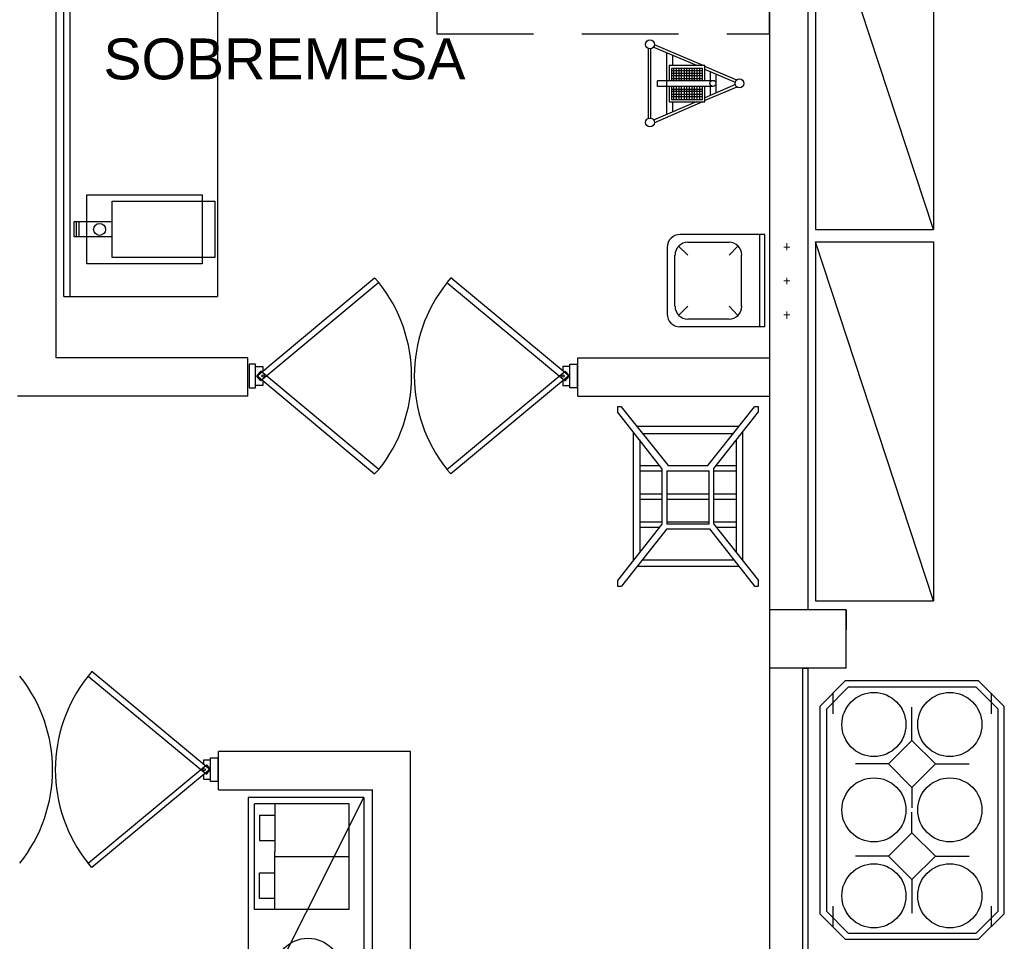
# Model space of a CAD drawing. Header units: millimetres. Extents: x 335 to 739275, y -1 to 84.
# Tile 45 of 71: x 366 to 371.09, y 36.77 to 41.54. Entities that reach past the tile are written whole.
import ezdxf

# ---------------------------------------------------------------- set-up
doc = ezdxf.new("R2010")
doc.units = ezdxf.units.MM
doc.header["$MEASUREMENT"] = 0
doc.linetypes.add('Dashed', pattern=[0.75, 0.5, -0.25])
doc.layers.add('SIMBOLOS INT', color=8, linetype='Continuous', lineweight=5)
doc.styles.add('Arial', font='arial.ttf')

msp = doc.modelspace()

# ---------------------------------------------------------------- linework, layer by layer
at = {"color": 7}
for p, q in [((366.1857, 39.7917), (366.1857, 45.1647)), ((369.8767, 45.1647), (369.8767, 38.4857)), ((366.2247, 40.1087), (366.2247, 45.1237)), ((367.0207, 45.1237), (367.0207, 40.1087)), ((366.2577, 40.1087), (366.2577, 45.0857)), ((370.0777, 38.4857), (370.0777, 42.6957)), ((369.2497, 41.3917), (369.2497, 41.0317)), ((369.2617, 41.3897), (369.2617, 41.0317)), ((369.5007, 41.3037), (369.2757, 41.3987)), ((369.5347, 41.3037), (369.2817, 41.4107)), ((369.3457, 41.0497), (369.3457, 41.3677)), ((369.3767, 41.3037), (369.3767, 41.3557)), ((369.3577, 41.3037), (369.3577, 41.2247)), ((369.5427, 41.3037), (369.3577, 41.3037)), ((369.3707, 41.2887), (369.3707, 41.2247)), ((369.5297, 41.2887), (369.3707, 41.2887)), ((369.3827, 41.2247), (369.3827, 41.2887)), ((369.3967, 41.2247), (369.3967, 41.2887)), ((369.4097, 41.2247), (369.4097, 41.2887)), ((369.4227, 41.2247), (369.4227, 41.2887)), ((369.4367, 41.2247), (369.4367, 41.2887)), ((369.4497, 41.2247), (369.4497, 41.2887)), ((369.4627, 41.2247), (369.4627, 41.2887)), ((369.4767, 41.2247), (369.4767, 41.2887)), ((369.4897, 41.2247), (369.4897, 41.2887)), ((369.5027, 41.2247), (369.5027, 41.2887)), ((369.5167, 41.2247), (369.5167, 41.2887)), ((369.5297, 41.2247), (369.5297, 41.2887)), ((369.5427, 41.2247), (369.5427, 41.3037)), ((369.7077, 41.2277), (369.5427, 41.2987)), ((369.7007, 41.2167), (369.5427, 41.2837)), ((369.5297, 41.2767), (369.3707, 41.2767)), ((369.5297, 41.2627), (369.3707, 41.2627)), ((369.5297, 41.2507), (369.3707, 41.2507)), ((369.5297, 41.2357), (369.3707, 41.2357)), ((369.5727, 41.2247), (369.5727, 41.2717)), ((369.6007, 41.2147), (369.6007, 41.2597)), ((369.5847, 41.2247), (369.2977, 41.2247)), ((369.2977, 41.1957), (369.2977, 41.2247)), ((369.5847, 41.1957), (369.2977, 41.1957)), ((369.3577, 41.1957), (369.3577, 41.1167)), ((369.3707, 41.1957), (369.3707, 41.1287)), ((369.3707, 41.1827), (369.5297, 41.1827)), ((369.3827, 41.1287), (369.3827, 41.1957)), ((369.3967, 41.1287), (369.3967, 41.1957)), ((369.4097, 41.1287), (369.4097, 41.1957)), ((369.4227, 41.1287), (369.4227, 41.1957)), ((369.4367, 41.1287), (369.4367, 41.1957)), ((369.4497, 41.1287), (369.4497, 41.1957)), ((369.4627, 41.1287), (369.4627, 41.1957)), ((369.4767, 41.1287), (369.4767, 41.1957)), ((369.4897, 41.1287), (369.4897, 41.1957)), ((369.5027, 41.1287), (369.5027, 41.1957)), ((369.5167, 41.1287), (369.5167, 41.1957)), ((369.5297, 41.1287), (369.5297, 41.1957)), ((369.7007, 41.2067), (369.5427, 41.1367)), ((369.5427, 41.1167), (369.5427, 41.1957)), ((369.7077, 41.1927), (369.5427, 41.1227)), ((369.5727, 41.1487), (369.5727, 41.1957)), ((369.6007, 41.1607), (369.6007, 41.2077)), ((369.3707, 41.1707), (369.5297, 41.1707)), ((369.3707, 41.1557), (369.5297, 41.1557)), ((369.3707, 41.1437), (369.5297, 41.1437)), ((369.3707, 41.1287), (369.5297, 41.1287)), ((369.4977, 41.1167), (369.2777, 41.0217)), ((369.5307, 41.1167), (369.2817, 41.0077)), ((369.3577, 41.1167), (369.5427, 41.1167)), ((369.3767, 41.0647), (369.3767, 41.1167)), ((366.3437, 40.6347), (366.9417, 40.6347)), ((366.3437, 40.2777), (366.3437, 40.6347)), ((366.9417, 40.6347), (366.9417, 40.2777)), ((366.4757, 40.6027), (367.0067, 40.6027)), ((366.4757, 40.3107), (366.4757, 40.6027)), ((367.0067, 40.6027), (367.0067, 40.3107)), ((366.2787, 40.4967), (366.4757, 40.4967)), ((366.2787, 40.4167), (366.2787, 40.4967)), ((366.2907, 40.4167), (366.2907, 40.4967)), ((366.3047, 40.4167), (366.3047, 40.4967)), ((366.4757, 40.4167), (366.2787, 40.4167)), ((366.9417, 40.2777), (366.3437, 40.2777)), ((367.0067, 40.3107), (366.4757, 40.3107)), ((366.2247, 40.1087), (367.0207, 40.1087)), ((367.1777, 39.7917), (366.1857, 39.7917)), ((367.1777, 39.5927), (367.1777, 39.7917)), ((367.1777, 39.5927), (367.1777, 39.7917)), ((367.2177, 39.7587), (367.1837, 39.7587)), ((367.1837, 39.7587), (367.1837, 39.6357)), ((367.2177, 39.6357), (367.2177, 39.7587)), ((368.8447, 39.6357), (368.8447, 39.7587)), ((368.8447, 39.7587), (368.8817, 39.7587)), ((368.8817, 39.7587), (368.8817, 39.6357)), ((368.8847, 39.7917), (369.8767, 39.7917)), ((368.8847, 39.5927), (368.8847, 39.7917)), ((367.1837, 39.6357), (367.2177, 39.6357)), ((368.8817, 39.6357), (368.8447, 39.6357)), ((367.1777, 39.5927), (365.9857, 39.5927)), ((368.8847, 39.5927), (369.8767, 39.5927)), ((369.3197, 39.2187), (369.0907, 39.5107)), ((369.3547, 39.2327), (369.1117, 39.5367)), ((369.5577, 39.2327), (369.7997, 39.5367)), ((369.5897, 39.2187), (369.8207, 39.5107)), ((369.1717, 39.4087), (369.1717, 38.7397)), ((369.7177, 39.4357), (369.1917, 39.4357)), ((369.2217, 39.3997), (369.6897, 39.3997)), ((369.7397, 38.7397), (369.7397, 39.4087)), ((369.2057, 39.3657), (369.2057, 38.7827)), ((369.7057, 38.7827), (369.7057, 39.3657)), ((369.2057, 39.2337), (369.3097, 39.2337)), ((369.2057, 39.2067), (369.3197, 39.2067)), ((369.3197, 39.2187), (369.3197, 38.9297)), ((369.3467, 39.2057), (369.3467, 38.9317)), ((369.3467, 39.2057), (369.5647, 39.2057)), ((369.3517, 39.2337), (369.5587, 39.2337)), ((369.3547, 39.2327), (369.5577, 39.2327)), ((369.5647, 38.9317), (369.5647, 39.2057)), ((369.5897, 38.9297), (369.5897, 39.2187)), ((369.5897, 39.2067), (369.7057, 39.2067)), ((369.6007, 39.2337), (369.7057, 39.2337)), ((369.2057, 39.0867), (369.3197, 39.0867)), ((369.2057, 39.0597), (369.3197, 39.0597)), ((369.3467, 39.0867), (369.5647, 39.0867)), ((369.3467, 39.0597), (369.5647, 39.0597)), ((369.5897, 39.0867), (369.7057, 39.0867)), ((369.5897, 39.0597), (369.7057, 39.0597)), ((369.2057, 38.9417), (369.3197, 38.9417)), ((369.3467, 38.9417), (369.5647, 38.9417)), ((369.5897, 38.9417), (369.7057, 38.9417)), ((369.3197, 38.9297), (369.0907, 38.6377)), ((369.3457, 38.9057), (369.1117, 38.6087)), ((369.2057, 38.9147), (369.3097, 38.9147)), ((369.3457, 38.9057), (369.5667, 38.9057)), ((369.3467, 38.9317), (369.5647, 38.9317)), ((369.5667, 38.9057), (369.7997, 38.6087)), ((369.5897, 38.9297), (369.8207, 38.6377)), ((369.6007, 38.9147), (369.7057, 38.9147)), ((369.2187, 38.7447), (369.6917, 38.7447)), ((369.1917, 38.7117), (369.7177, 38.7117)), ((369.8767, 38.4857), (369.8767, 35.1987)), ((370.2747, 38.4857), (369.8767, 38.4857)), ((370.2747, 38.1867), (370.2747, 38.4857)), ((370.2747, 38.4857), (370.2747, 38.3847)), ((369.8767, 38.1867), (370.2747, 38.1867)), ((370.0777, 38.1837), (370.0507, 38.1837)), ((370.0507, 38.1837), (370.0777, 38.1837)), ((370.0507, 35.3717), (370.0507, 38.1837)), ((370.0777, 35.3977), (370.0777, 38.1837)), ((370.1377, 37.9867), (370.2697, 38.1187)), ((370.1717, 37.9717), (370.2847, 38.0867)), ((370.9597, 38.1187), (370.2697, 38.1187)), ((370.9477, 38.0867), (370.2847, 38.0867)), ((371.0607, 37.9717), (370.9477, 38.0867)), ((371.0927, 37.9867), (370.9597, 38.1187)), ((370.2047, 38.0547), (370.2047, 37.9477)), ((371.0267, 37.9477), (371.0267, 38.0547)), ((370.1377, 37.9867), (370.1377, 36.9127)), ((370.1717, 37.9717), (370.1717, 36.9257)), ((370.6147, 37.8097), (370.6147, 37.9827)), ((371.0607, 36.9257), (371.0607, 37.9717)), ((371.0927, 36.9127), (371.0927, 37.9867)), ((366.9847, 37.5977), (366.9847, 37.7207)), ((366.9847, 37.7207), (367.0217, 37.7207)), ((367.0217, 37.7207), (367.0217, 37.5977)), ((368.0197, 37.7537), (367.0257, 37.7537)), ((367.0257, 37.5547), (367.0257, 37.7537)), ((367.0257, 37.5547), (367.0257, 37.7537)), ((368.0197, 35.2857), (368.0197, 37.7537)), ((370.4927, 37.6887), (370.3217, 37.6887)), ((370.7367, 37.6887), (370.9107, 37.6887)), ((367.0217, 37.5977), (366.9847, 37.5977)), ((370.6147, 37.5667), (370.6147, 37.4617)), ((367.0257, 37.5547), (367.8217, 37.5547)), ((367.8217, 35.2857), (367.8217, 37.5547)), ((367.2117, 36.9357), (367.2117, 37.4817)), ((367.7017, 37.4817), (367.2117, 37.4817)), ((367.3177, 37.4817), (367.3177, 37.2347)), ((367.7017, 36.9357), (367.7017, 37.4817)), ((367.2377, 37.4237), (367.2377, 37.2917)), ((367.2377, 37.4237), (367.3177, 37.4237)), ((370.6147, 37.3317), (370.6147, 37.4387)), ((367.2377, 37.2917), (367.3177, 37.2917)), ((367.3177, 36.9357), (367.3177, 37.2347)), ((367.7017, 37.2077), (367.3177, 37.2077)), ((367.7017, 37.2077), (367.3177, 37.2077)), ((370.4927, 37.2107), (370.3217, 37.2107)), ((370.7367, 37.2107), (370.9107, 37.2107)), ((367.2377, 36.9927), (367.2377, 37.1247)), ((367.2377, 37.1247), (367.3177, 37.1247)), ((370.6147, 37.0897), (370.6147, 36.9157)), ((367.3177, 36.9927), (367.2377, 36.9927)), ((370.2047, 36.9517), (370.2047, 36.8457)), ((371.0267, 36.8457), (371.0267, 36.9517)), ((367.7017, 36.9357), (367.2117, 36.9357)), ((370.1377, 36.9127), (370.2697, 36.7807)), ((370.1717, 36.9257), (370.2847, 36.8127)), ((370.9477, 36.8127), (371.0607, 36.9257)), ((370.9597, 36.7807), (371.0927, 36.9127)), ((370.2847, 36.8127), (370.9477, 36.8127)), ((370.2697, 36.7807), (370.9597, 36.7807))]:
    msp.add_line(p, q, dxfattribs=at)
at = {"color": 8}
for p, q in [((369.8527, 40.4287), (369.4137, 40.4287)), ((369.8267, 39.9507), (369.8267, 40.4287)), ((369.8527, 39.9507), (369.8527, 40.4287)), ((369.3497, 40.0177), (369.3497, 40.3627)), ((369.4547, 40.3227), (369.4067, 40.3687)), ((369.6677, 40.3887), (369.4547, 40.3887)), ((369.6677, 40.3227), (369.7127, 40.3687)), ((369.3867, 40.0577), (369.3867, 40.3227)), ((369.7327, 40.0577), (369.7327, 40.3227)), ((369.4547, 40.0577), (369.4067, 40.0097)), ((369.6677, 40.0577), (369.7127, 40.0097)), ((369.6677, 39.9907), (369.4547, 39.9907)), ((369.8527, 39.9507), (369.4137, 39.9507))]:
    msp.add_line(p, q, dxfattribs=at)
at = {"color": 7, "linetype": 'Dashed'}
msp.add_lwpolyline([(369.8767, 43.1927), (368.1557, 43.1927), (368.1557, 41.4677), (369.8767, 41.4677), (369.8767, 43.1927)], close=True, dxfattribs=at)
at = {"color": 7}
for points in [[(370.1157, 42.3127), (370.1157, 40.4557), (370.7267, 40.4557), (370.1157, 42.3127), (370.7267, 42.3127), (370.7267, 40.4557)], [(370.1157, 40.3907), (370.1157, 38.5327), (370.7267, 38.5327), (370.1157, 40.3907), (370.7267, 40.3907), (370.7267, 38.5327)], [(367.2557, 39.6707), (367.2557, 39.6477), (367.2177, 39.6477), (367.2177, 39.7467), (367.2557, 39.7467), (367.2557, 39.7217)], [(368.8077, 39.6707), (368.8077, 39.6477), (368.8447, 39.6477), (368.8447, 39.7467), (368.8077, 39.7467), (368.8077, 39.7217)], [(369.1117, 39.5367), (369.0907, 39.5367), (369.0907, 39.5107)], [(369.8207, 39.5107), (369.8207, 39.5367), (369.7997, 39.5367)], [(369.0907, 38.6377), (369.0907, 38.6087), (369.1117, 38.6087)], [(369.7997, 38.6087), (369.8207, 38.6087), (369.8207, 38.6377)], [(366.9477, 37.6347), (366.9477, 37.6097), (366.9847, 37.6097), (366.9847, 37.7087), (366.9477, 37.7087), (366.9477, 37.6847)], [(367.7777, 37.5147), (367.1797, 37.5147), (367.1797, 36.3207), (367.7777, 37.5147), (367.7777, 36.3207), (367.1797, 36.3207)]]:
    msp.add_lwpolyline(points, dxfattribs=at)
at = {"color": 7, "linetype": 'Continuous'}
for points in [[(367.8337, 40.2047), (367.8547, 40.1817), (367.2437, 39.6727), (367.2237, 39.6957), (367.8337, 40.2047)], [(368.2287, 40.2047), (368.2077, 40.1817), (368.8197, 39.6727), (368.8397, 39.6957), (368.2287, 40.2047)], [(367.8337, 39.1897), (367.8547, 39.2127), (367.2437, 39.7217), (367.2237, 39.6997), (367.8337, 39.1897)], [(368.2287, 39.1897), (368.2077, 39.2127), (368.8197, 39.7217), (368.8397, 39.6997), (368.2287, 39.1897)], [(366.3697, 38.1667), (366.3507, 38.1437), (366.9627, 37.6347), (366.9817, 37.6577), (366.3697, 38.1667)], [(366.3697, 37.1517), (366.3507, 37.1747), (366.9627, 37.6847), (366.9817, 37.6617), (366.3697, 37.1517)]]:
    msp.add_lwpolyline(points, close=True, dxfattribs=at)
at = {"color": 7}
for points in [[(370.7367, 37.6887), (370.6147, 37.5667), (370.4927, 37.6887), (370.6147, 37.8097), (370.7367, 37.6887)], [(370.7367, 37.2107), (370.6147, 37.3317), (370.4927, 37.2107), (370.6147, 37.0897), (370.7367, 37.2107)]]:
    msp.add_lwpolyline(points, close=True, dxfattribs=at)
for centre, radius in [((369.2587, 41.4137), 0.0229), ((369.7217, 41.2117), 0.0229), ((369.5847, 41.2117), 0.0154), ((369.2587, 41.0097), 0.0229), ((366.4097, 40.4557), 0.0308), ((367.2557, 39.6967), 0.00614), ((368.8077, 39.6967), 0.00614), ((370.4177, 37.8927), 0.1658), ((370.8107, 37.8927), 0.1658), ((366.9507, 37.6587), 0.00614), ((370.4177, 37.4507), 0.1658), ((370.8107, 37.4507), 0.1658), ((370.4177, 37.0057), 0.1658), ((370.8107, 37.0057), 0.1658), ((367.4887, 36.6137), 0.1725)]:
    msp.add_circle(centre, radius, dxfattribs=at)
at = {"color": 8}
for centre, start, end in [((369.4137, 40.3627), 90, 180), ((369.4547, 40.3227), 90, 180), ((369.6677, 40.3227), 0, 90), ((369.4547, 40.0577), 180, 270), ((369.6677, 40.0577), 270, 0), ((369.4137, 40.0177), 180, 270)]:
    msp.add_arc(centre, 0.0663, start, end, dxfattribs=at)
at = {"color": 7, "linetype": 'Continuous'}
for centre, start, end in [((367.2477, 39.6967), 321.43, 38.5696), ((368.8157, 39.6967), 141.43, 218.57), ((365.3897, 37.6587), 321.43, 38.5696), ((366.9577, 37.6587), 141.43, 218.57)]:
    msp.add_arc(centre, 0.7769, start, end, dxfattribs=at)
at = {"layer": 'SIMBOLOS INT', "linetype": 'Continuous'}
for p, q in [((369.9677, 40.3647), (369.9507, 40.3647)), ((369.9677, 40.3647), (369.9677, 40.3847)), ((369.9677, 40.3647), (369.9677, 40.3487)), ((369.9677, 40.3647), (369.9827, 40.3647)), ((369.9677, 40.1897), (369.9507, 40.1897)), ((369.9677, 40.1897), (369.9677, 40.2057)), ((369.9677, 40.1897), (369.9827, 40.1897)), ((369.9677, 40.1897), (369.9677, 40.1727)), ((369.9677, 40.0137), (369.9507, 40.0137)), ((369.9677, 40.0137), (369.9677, 40.0307)), ((369.9677, 40.0137), (369.9677, 39.9937)), ((369.9677, 40.0137), (369.9827, 40.0137))]:
    msp.add_line(p, q, dxfattribs=at)

# ---------------------------------------------------------------- texts
at = {"insert": (367.3667, 41.2296), "char_height": 0.2118, "width": 3.442426, "attachment_point": 8, "line_spacing_factor": 0.798, "style": 'Arial'}
msp.add_mtext('SOBREMESA', dxfattribs=at)

doc.saveas('drawing.dxf')
